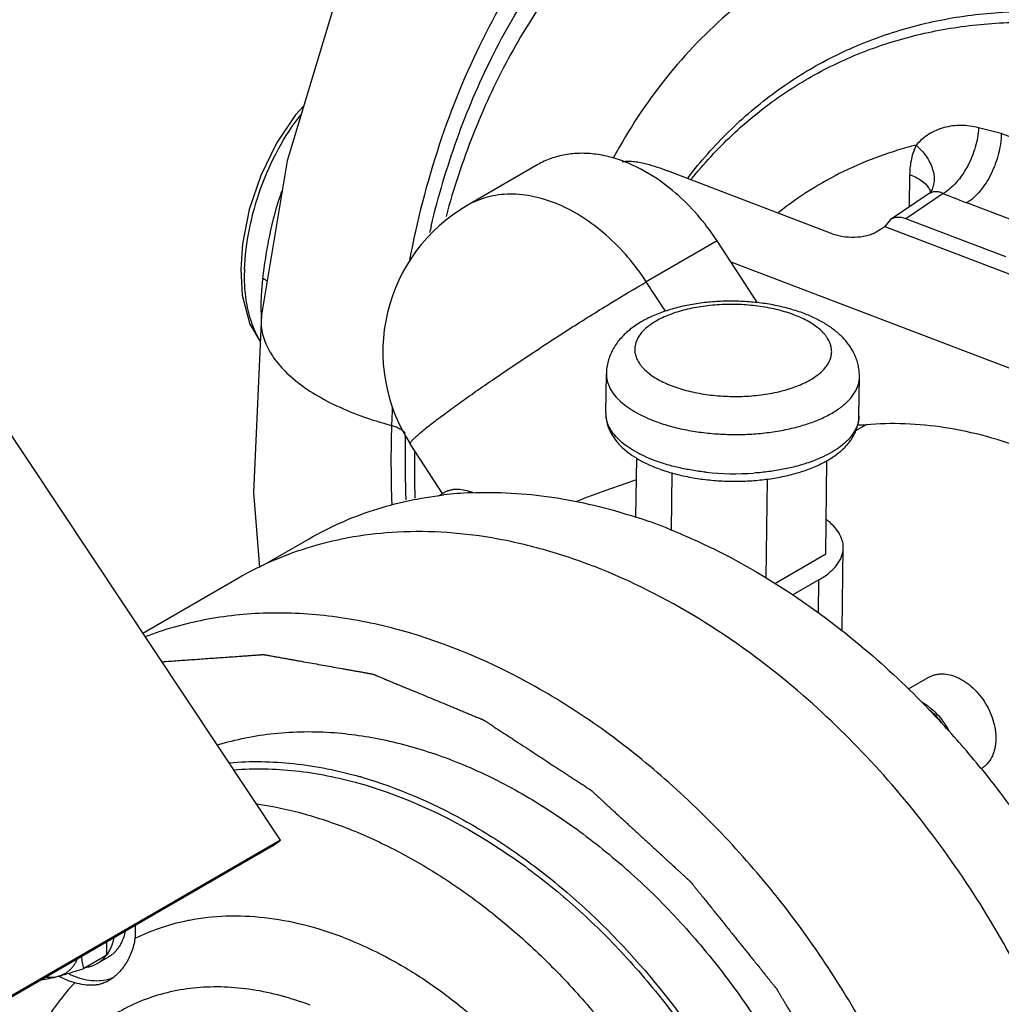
# Model space of a CAD drawing. Header units: inches. Extents: x 0 to 34, y 0 to 22.
# Tile 81 of 164: x 17.8 to 18.9, y 15.4 to 16.5. Entities that reach past the tile are written whole.
import ezdxf

# ---------------------------------------------------------------- set-up
doc = ezdxf.new("R2010")
doc.units = ezdxf.units.IN
doc.header["$LTSCALE"] = 1.87
doc.header["$MEASUREMENT"] = 0
doc.layers.get('0').update_dxf_attribs({"linetype": 'CONTINUOUS'})
doc.layers.add('3_ALL_AXES', color=7, linetype='CONTINUOUS')
doc.layers.add('7_ALL_FEATURES', color=7, linetype='CONTINUOUS')

msp = doc.modelspace()

# ---------------------------------------------------------------- linework, layer by layer
at = {"color": 7, "linetype": 'Continuous'}
for p, q in [((18.9295, 16.3656), (18.9043, 16.372)), ((18.9865, 16.3439), (18.9295, 16.3656)), ((18.7417, 16.2544), (18.5585, 16.3243)), ((18.8276, 16.3202), (18.8272, 16.2841)), ((18.852, 16.3023), (18.8519, 16.3023)), ((18.8482, 16.2983), (18.8059, 16.2698)), ((18.865, 16.299), (18.8235, 16.2709)), ((18.8482, 16.2983), (18.8482, 16.2983)), ((18.9649, 16.2606), (18.8912, 16.2887)), ((18.8059, 16.2698), (18.7999, 16.2624)), ((18.9344, 16.2286), (18.8235, 16.2709)), ((18.7905, 16.2564), (18.7999, 16.2624)), ((18.7999, 16.2624), (19.3367, 16.0577)), ((18.6137, 16.2464), (18.5351, 16.2009)), ((18.6585, 16.1776), (18.6137, 16.2464)), ((18.0845, 16.2151), (18.0862, 16.1861)), ((18.6288, 16.2232), (19.2868, 15.9722)), ((18.0862, 16.1861), (18.0945, 16.1539)), ((18.1074, 16.1643), (18.1074, 16.1643)), ((18.0945, 16.1539), (18.1061, 16.1345)), ((18.7792, 16.042), (18.7676, 16.0354)), ((18.2673, 16.0284), (18.2673, 16.029))]:
    msp.add_line(p, q, dxfattribs=at)
for points in [[(18.3942, 16.8505), (18.3608, 16.8157), (18.265, 16.6743), (18.1893, 16.5119), (18.136, 16.3354), (18.1074, 16.1643)], [(18.1543, 16.3959), (18.1453, 16.3863), (18.1242, 16.3548), (18.1068, 16.3191), (18.094, 16.2811), (18.0865, 16.243), (18.0845, 16.2151)], [(18.8519, 16.3023), (18.8516, 16.3017), (18.8494, 16.2992), (18.8482, 16.2983)], [(18.1074, 16.1643), (18.0988, 15.9668), (18.1054, 15.8836)]]:
    msp.add_lwpolyline(points, dxfattribs=at)
for centre, radius, start, end in [((18.8361, 16.2968), 0.0152, 13.0462, 18.974), ((18.8579, 16.2839), 0.0174, 115.9429, 123.9055), ((19.4794, 17.8317), 1.6513, 248.1575, 249.1343), ((19.2447, 16.036), 0.9754, 166.5542, 166.9913), ((18.3161, 16.208), 0.2273, 178.3566, 179.2752), ((18.5278, 16.159), 0.4211, 173.7898, 173.9826), ((18.2059, 16.1932), 0.1157, 196.4382, 199.9441), ((18.2842, 16.1709), 0.177, 181.1009, 182.2191), ((19.499, 16.0035), 1.2475, 177.2839, 178.2621), ((19.5491, 16.0022), 1.2977, 178.2727, 182.1343), ((19.4969, 16.0061), 1.2298, 178.9628, 179.2764), ((19.5405, 16.006), 1.2735, 179.2956, 182.1372), ((19.5072, 15.996), 1.2298, 179.2856, 181.655), ((18.0854, 15.1883), 0.4811, 73.8884, 74.0979)]:
    msp.add_arc(centre, radius, start, end, dxfattribs=at)
msp.add_ellipse((18.8231, 16.2422), major_axis=(-0.0163, 0.0282), ratio=0.694421, start_param=-0.707824, end_param=0.047994, dxfattribs=at)
for points, knots in [([(19.8889, 14.6336), (19.9122, 14.6507), (19.9569, 14.6888), (20.0157, 14.7558), (20.0661, 14.832), (20.1077, 14.9167), (20.1401, 15.0089), (20.171, 15.143), (20.1812, 15.2861), (20.1724, 15.4332), (20.1501, 15.5875), (20.1085, 15.7418), (20.0497, 15.8925), (19.9789, 16.0411), (19.8713, 16.2164), (19.7408, 16.3736), (19.6254, 16.4843), (19.5071, 16.5812), (19.3809, 16.6611), (19.2497, 16.7201), (19.1526, 16.7526), (19.0561, 16.7735), (18.9614, 16.7827), (18.8693, 16.78), (18.7809, 16.7654), (18.6971, 16.7391), (18.6189, 16.7013), (18.547, 16.6523), (18.5043, 16.613), (18.4843, 16.5918)], [0, 0, 0, 0, 0.025826, 0.052143, 0.079164, 0.107088, 0.136049, 0.166127, 0.229626, 0.263036, 0.29741, 0.368452, 0.404845, 0.441558, 0.515112, 0.587591, 0.622988, 0.657589, 0.723823, 0.755339, 0.785711, 0.814954, 0.843134, 0.870372, 0.896845, 0.922774, 0.948423, 0.974071, 1, 1, 1, 1]), ([(18.4907, 16.6636), (18.4632, 16.6361), (18.412, 16.575), (18.3497, 16.4701), (18.3017, 16.3523), (18.2802, 16.2683), (18.2719, 16.2249)], [0, 0, 0, 0, 0.234767, 0.478593, 0.733398, 1, 1, 1, 1]), ([(19.2392, 16.5737), (19.2022, 16.5877), (19.1283, 16.6104), (19.0161, 16.6269), (18.9077, 16.6243), (18.8052, 16.6028), (18.7108, 16.5624), (18.6265, 16.5041), (18.5542, 16.4291), (18.5156, 16.3703), (18.4987, 16.3391)], [0, 0, 0, 0, 0.138812, 0.270717, 0.396518, 0.517723, 0.636336, 0.754712, 0.875233, 1, 1, 1, 1]), ([(18.2961, 16.2628), (18.3039, 16.2957), (18.3228, 16.3595), (18.3612, 16.4501), (18.4089, 16.5326), (18.4471, 16.5823), (18.4675, 16.6053)], [0, 0, 0, 0, 0.2622, 0.515559, 0.761034, 1, 1, 1, 1]), ([(18.4843, 16.5918), (18.4644, 16.5707), (18.4269, 16.525), (18.3795, 16.4486), (18.3406, 16.3643), (18.321, 16.3045), (18.3126, 16.2736)], [0, 0, 0, 0, 0.238522, 0.483754, 0.737223, 1, 1, 1, 1]), ([(18.5814, 16.3166), (18.5954, 16.3347), (18.6255, 16.3689), (18.6771, 16.4129), (18.7343, 16.4486), (18.7962, 16.4755), (18.8623, 16.4934), (18.9318, 16.5021), (19.0039, 16.5016), (19.0523, 16.4952), (19.0767, 16.4905)], [0, 0, 0, 0, 0.123997, 0.245741, 0.366505, 0.48764, 0.610462, 0.736161, 0.865777, 1, 1, 1, 1]), ([(18.5853, 16.3152), (18.5992, 16.3324), (18.629, 16.3648), (18.6799, 16.4064), (18.7358, 16.44), (18.7963, 16.4653), (18.8606, 16.482), (18.928, 16.4901), (18.998, 16.4893), (19.0449, 16.4831), (19.0685, 16.4786)], [0, 0, 0, 0, 0.123574, 0.24512, 0.365874, 0.487127, 0.610129, 0.736008, 0.86575, 1, 1, 1, 1]), ([(18.0888, 16.2145), (18.0893, 16.2296), (18.0931, 16.2604), (18.1059, 16.3057), (18.1251, 16.3486), (18.142, 16.3748), (18.1513, 16.3866)], [0, 0, 0, 0, 0.242975, 0.500002, 0.757066, 1, 1, 1, 1]), ([(18.9043, 16.372), (18.8979, 16.3737), (18.885, 16.3755), (18.8658, 16.3731), (18.8485, 16.3657), (18.8389, 16.3576), (18.835, 16.3528)], [0, 0, 0, 0, 0.262662, 0.511665, 0.755412, 1, 1, 1, 1]), ([(18.9043, 16.372), (18.9039, 16.3647), (18.9011, 16.3499), (18.8927, 16.3292), (18.8824, 16.3139), (18.8727, 16.3043), (18.8676, 16.3005), (18.865, 16.299)], [0, 0, 0, 0, 0.25615, 0.523697, 0.77831, 0.894407, 1, 1, 1, 1]), ([(18.9295, 16.3656), (18.9294, 16.3581), (18.927, 16.3427), (18.919, 16.3209), (18.9088, 16.3047), (18.8991, 16.2944), (18.8939, 16.2904), (18.8912, 16.2887)], [0, 0, 0, 0, 0.254051, 0.52272, 0.778931, 0.895056, 1, 1, 1, 1]), ([(18.835, 16.3528), (18.8072, 16.3459), (18.7531, 16.3264), (18.7044, 16.2957), (18.6821, 16.278)], [0, 0, 0, 0, 0.501915, 1, 1, 1, 1]), ([(18.835, 16.3528), (18.8325, 16.348), (18.8289, 16.3372), (18.8277, 16.326), (18.8276, 16.3202)], [0, 0, 0, 0, 0.480062, 1, 1, 1, 1]), ([(18.835, 16.3528), (18.8391, 16.3491), (18.8462, 16.3412), (18.8533, 16.3278), (18.8554, 16.3163), (18.8542, 16.3079), (18.8528, 16.3041), (18.852, 16.3023)], [0, 0, 0, 0, 0.292573, 0.555575, 0.787538, 0.895189, 1, 1, 1, 1]), ([(18.5508, 16.3127), (18.5397, 16.3205), (18.5222, 16.3306), (18.4975, 16.3392), (18.4795, 16.343), (18.4619, 16.3441), (18.445, 16.3426), (18.429, 16.3383), (18.4191, 16.3338), (18.4145, 16.3311)], [0, 0, 0, 0, 0.281256, 0.41331, 0.539458, 0.660156, 0.77625, 0.889006, 1, 1, 1, 1]), ([(18.5081, 16.3344), (18.5104, 16.3348), (18.5151, 16.3351), (18.522, 16.3347), (18.5288, 16.3336), (18.5372, 16.3316), (18.5471, 16.3285), (18.5548, 16.3257), (18.5585, 16.3243)], [0, 0, 0, 0, 0.134174, 0.269946, 0.401429, 0.527833, 0.768639, 1, 1, 1, 1]), ([(18.6137, 16.2464), (18.6094, 16.253), (18.5916, 16.2778), (18.5693, 16.2996), (18.5508, 16.3127)], [0, 0, 0, 0, 0.2574, 1, 1, 1, 1]), ([(18.8276, 16.3202), (18.83, 16.3192), (18.8345, 16.3173), (18.842, 16.3128), (18.8467, 16.3085), (18.8487, 16.3053)], [0, 0, 0, 0, 0.29363, 0.559389, 1, 1, 1, 1]), ([(18.1092, 16.2046), (18.11, 16.2123), (18.1122, 16.2282), (18.1181, 16.2608), (18.1246, 16.2856), (18.1302, 16.3018)], [0, 0, 0, 0, 0.233649, 0.482223, 1, 1, 1, 1]), ([(18.8487, 16.3053), (18.8489, 16.305), (18.8496, 16.3038), (18.8501, 16.3026), (18.8505, 16.3017)], [0, 0, 0, 0, 0.258221, 1, 1, 1, 1]), ([(18.865, 16.299), (18.8638, 16.2996), (18.8614, 16.3005), (18.8576, 16.3012), (18.8538, 16.3009), (18.8514, 16.3), (18.8503, 16.2995)], [0, 0, 0, 0, 0.260267, 0.507386, 0.75118, 1, 1, 1, 1]), ([(18.7417, 16.2544), (18.7454, 16.253), (18.7536, 16.251), (18.762, 16.2506), (18.7664, 16.2507)], [0, 0, 0, 0, 0.478962, 1, 1, 1, 1]), ([(18.7664, 16.2507), (18.7709, 16.2507), (18.7775, 16.2514), (18.7856, 16.2538), (18.789, 16.2555), (18.7905, 16.2564)], [0, 0, 0, 0, 0.543817, 0.78756, 1, 1, 1, 1]), ([(18.095, 16.1605), (18.0927, 16.1682), (18.0894, 16.185), (18.0886, 16.202), (18.0887, 16.2109)], [0, 0, 0, 0, 0.474792, 1, 1, 1, 1]), ([(18.1072, 16.1675), (18.1071, 16.1731), (18.1074, 16.1851), (18.1084, 16.1969), (18.109, 16.2032)], [0, 0, 0, 0, 0.47448, 1, 1, 1, 1]), ([(18.1139, 16.2016), (18.1135, 16.2019), (18.1121, 16.203), (18.1104, 16.2039), (18.1092, 16.2046)], [0, 0, 0, 0, 0.233567, 1, 1, 1, 1]), ([(18.1074, 16.1643), (18.1068, 16.1586), (18.1071, 16.1467), (18.1129, 16.1288), (18.1241, 16.1113), (18.1405, 16.0944), (18.1619, 16.0784), (18.188, 16.064), (18.2185, 16.0513), (18.2405, 16.0444), (18.2521, 16.0413)], [0, 0, 0, 0, 0.083328, 0.172463, 0.272469, 0.386447, 0.516102, 0.662381, 0.824499, 1, 1, 1, 1]), ([(18.106, 16.1356), (18.1051, 16.137), (18.1017, 16.1428), (18.0989, 16.149), (18.0972, 16.1538)], [0, 0, 0, 0, 0.238981, 1, 1, 1, 1]), ([(18.2521, 16.0413), (18.2537, 16.0409), (18.2569, 16.0399), (18.2612, 16.0379), (18.2647, 16.0357), (18.2665, 16.0338), (18.2672, 16.0329)], [0, 0, 0, 0, 0.298214, 0.567487, 0.801494, 1, 1, 1, 1]), ([(18.7702, 16.0423), (18.771, 16.0422), (18.774, 16.0419), (18.777, 16.0418), (18.7792, 16.042)], [0, 0, 0, 0, 0.25668, 1, 1, 1, 1]), ([(19.1365, 15.9057), (19.1092, 15.9291), (19.0527, 15.9707), (18.9617, 16.0163), (18.8838, 16.038), (18.823, 16.044), (18.7936, 16.0433), (18.7792, 16.042)], [0, 0, 0, 0, 0.275236, 0.534061, 0.775075, 0.889415, 1, 1, 1, 1]), ([(18.0718, 15.6666), (18.0955, 15.6686), (18.1448, 15.6677), (18.193, 15.6579), (18.2172, 15.651)], [0, 0, 0, 0, 0.486543, 1, 1, 1, 1]), ([(18.2189, 15.6505), (18.2581, 15.6392), (18.3161, 15.6142), (18.3882, 15.5692), (18.4602, 15.5141), (18.5428, 15.4307), (18.6255, 15.314), (18.6888, 15.1854), (18.7231, 15.0725), (18.7377, 14.9822), (18.7435, 14.8965), (18.7383, 14.8328), (18.73, 14.7923)], [0, 0, 0, 0, 0.113393, 0.17359, 0.235819, 0.365014, 0.498078, 0.631431, 0.761458, 0.82427, 0.88513, 1, 1, 1, 1])]:
    msp.add_open_spline(points, degree=3, knots=knots, dxfattribs=at)
at = {"layer": '3_ALL_AXES', "color": 7, "linetype": 'Continuous'}
for p, q in [((18.4145, 16.3311), (18.336, 16.2856)), ((18.5563, 16.1684), (18.5351, 16.2009)), ((18.4901, 16.0552), (18.4907, 16.0988)), ((18.7713, 16.0516), (18.7719, 16.0953)), ((18.3088, 15.9658), (18.2728, 16.0209)), ((18.5236, 15.9394), (18.5244, 16.0051)), ((18.7345, 15.8986), (18.7358, 16.0023)), ((18.5631, 15.9248), (18.5639, 15.9884)), ((18.6682, 15.8721), (18.6696, 15.9818)), ((18.5236, 15.94), (18.523, 15.9397)), ((18.1103, 15.8864), (18.1604, 15.9154)), ((18.7527, 15.8142), (18.7539, 15.9054)), ((18.082, 15.8717), (17.9759, 15.8103)), ((18.7267, 15.8697), (18.698, 15.8531)), ((18.7263, 15.8333), (18.7267, 15.8697)), ((17.9356, 15.4528), (17.9358, 15.4673)), ((17.9356, 15.4528), (17.91, 15.438)), ((17.925, 15.4435), (17.9372, 15.4505))]:
    msp.add_line(p, q, dxfattribs=at)
for centre, radius, start, end in [((18.4299, 16.1233), 0.1875, 120.0481, 213.1278), ((18.3588, 15.5383), 0.4286, 92.5157, 96.5097), ((18.3219, 15.9202), 0.0509, 65.8103, 69.1111), ((18.3316, 15.3535), 0.6166, 71.3593, 71.9428), ((18.3256, 15.3359), 0.6353, 68.3124, 71.3525), ((18.1201, 15.0238), 1.012, 42.7613, 43.9182), ((18.1016, 15.0068), 1.0371, 39.04, 42.7572), ((18.0747, 15.245), 0.2509, 100.8347, 102.0918)]:
    msp.add_arc(centre, radius, start, end, dxfattribs=at)
for points, knots in [([(18.5351, 16.2009), (18.5227, 16.22), (18.5006, 16.2461), (18.4656, 16.2727), (18.4386, 16.2873), (18.4111, 16.2963), (18.3841, 16.2993), (18.3586, 16.2961), (18.343, 16.2897), (18.336, 16.2856)], [0, 0, 0, 0, 0.288867, 0.425954, 0.555539, 0.676812, 0.790057, 0.896846, 1, 1, 1, 1]), ([(18.2728, 16.0209), (18.2727, 16.0211), (18.2728, 16.0218), (18.2732, 16.0225), (18.2737, 16.0233), (18.2745, 16.0242), (18.2758, 16.0258), (18.2794, 16.0292), (18.2862, 16.0351), (18.2967, 16.0435), (18.31, 16.0535), (18.3258, 16.0651), (18.3439, 16.0779), (18.3638, 16.0918), (18.3852, 16.1062), (18.4074, 16.1211), (18.4302, 16.136), (18.46, 16.1552), (18.4948, 16.177), (18.5223, 16.1935), (18.5351, 16.2009)], [0, 0, 0, 0, 0.002853, 0.005146, 0.008134, 0.011846, 0.016296, 0.02742, 0.058459, 0.100747, 0.15343, 0.215409, 0.285374, 0.361841, 0.443183, 0.527669, 0.6135, 0.698847, 0.860863, 1, 1, 1, 1]), ([(18.5241, 15.9808), (18.5127, 15.977), (18.4904, 15.9695), (18.4683, 15.9612), (18.4576, 15.9568)], [0, 0, 0, 0, 0.508807, 1, 1, 1, 1]), ([(18.1604, 15.9154), (18.1717, 15.9219), (18.195, 15.9338), (18.2319, 15.948), (18.2704, 15.9583), (18.2969, 15.9626), (18.3102, 15.9642)], [0, 0, 0, 0, 0.246552, 0.494516, 0.745247, 1, 1, 1, 1]), ([(18.31, 15.9666), (18.311, 15.9672), (18.3132, 15.9683), (18.3167, 15.9695), (18.3203, 15.9703), (18.3254, 15.9708), (18.3321, 15.9702), (18.3374, 15.9687), (18.34, 15.9677)], [0, 0, 0, 0, 0.116402, 0.233766, 0.353003, 0.474925, 0.729004, 1, 1, 1, 1]), ([(18.34, 15.9665), (18.37, 15.9678), (18.4321, 15.9642), (18.4925, 15.9496), (18.5227, 15.9397)], [0, 0, 0, 0, 0.485984, 1, 1, 1, 1]), ([(18.7539, 15.9054), (18.7539, 15.9082), (18.7531, 15.9139), (18.7493, 15.9221), (18.7432, 15.93), (18.738, 15.9346), (18.7351, 15.9368)], [0, 0, 0, 0, 0.218494, 0.451396, 0.709737, 1, 1, 1, 1]), ([(18.5603, 15.9262), (18.5769, 15.9196), (18.6449, 15.8893), (18.7079, 15.8486), (18.7523, 15.8136)], [0, 0, 0, 0, 0.240368, 1, 1, 1, 1]), ([(18.7267, 15.8697), (18.7308, 15.872), (18.7381, 15.8769), (18.7469, 15.8857), (18.7525, 15.8953), (18.7538, 15.9021), (18.7539, 15.9054)], [0, 0, 0, 0, 0.29951, 0.560762, 0.789873, 1, 1, 1, 1]), ([(18.9034, 14.9958), (18.8962, 15.0566), (18.8756, 15.148), (18.8318, 15.2652), (18.7767, 15.3806), (18.7067, 15.4884), (18.6241, 15.5845), (18.5574, 15.6489), (18.4869, 15.7051), (18.3912, 15.7662), (18.29, 15.8097), (18.1877, 15.8306), (18.1145, 15.8347), (18.0442, 15.8273), (17.9996, 15.8146), (17.9784, 15.8065)], [0, 0, 0, 0, 0.132921, 0.201676, 0.27122, 0.410288, 0.47882, 0.545933, 0.611165, 0.674138, 0.792149, 0.847299, 0.900025, 0.95073, 1, 1, 1, 1]), ([(18.7523, 15.8136), (18.7607, 15.807), (18.7945, 15.7794), (18.8263, 15.7495), (18.8491, 15.7258)], [0, 0, 0, 0, 0.246348, 1, 1, 1, 1]), ([(18.8482, 15.7613), (18.8492, 15.7619), (18.8514, 15.763), (18.8549, 15.7642), (18.8585, 15.765), (18.8636, 15.7655), (18.8703, 15.7649), (18.8756, 15.7634), (18.8782, 15.7624)], [0, 0, 0, 0, 0.116402, 0.233766, 0.353003, 0.474925, 0.729004, 1, 1, 1, 1]), ([(18.8782, 15.7624), (18.8813, 15.7612), (18.8875, 15.7581), (18.896, 15.7519), (18.9038, 15.7441), (18.9107, 15.735), (18.9163, 15.725), (18.9204, 15.7144), (18.9229, 15.7038), (18.9235, 15.6966), (18.9234, 15.6931)], [0, 0, 0, 0, 0.114092, 0.235372, 0.362329, 0.492807, 0.62431, 0.75424, 0.880144, 1, 1, 1, 1]), ([(18.0587, 15.6863), (18.0792, 15.6926), (18.1223, 15.7013), (18.1663, 15.7017), (18.1886, 15.7)], [0, 0, 0, 0, 0.490118, 1, 1, 1, 1]), ([(18.1886, 15.7), (18.2091, 15.6984), (18.2509, 15.6919), (18.3131, 15.6732), (18.3752, 15.6455), (18.4362, 15.6093), (18.495, 15.5653), (18.5509, 15.5142), (18.6029, 15.4567), (18.666, 15.3727), (18.718, 15.2804), (18.7567, 15.183), (18.7786, 15.1091), (18.7929, 15.0353), (18.8016, 14.9408), (18.7967, 14.8702), (18.7875, 14.8256)], [0, 0, 0, 0, 0.052827, 0.108193, 0.166182, 0.226709, 0.289546, 0.354349, 0.420682, 0.488044, 0.623523, 0.69065, 0.756603, 0.820897, 0.883114, 1, 1, 1, 1]), ([(18.9234, 15.6931), (18.9234, 15.6895), (18.9228, 15.6843), (18.921, 15.6777), (18.9191, 15.6732), (18.9168, 15.6691), (18.914, 15.6655), (18.9108, 15.6624), (18.9084, 15.6608), (18.9072, 15.66)], [0, 0, 0, 0, 0.27687, 0.407585, 0.533282, 0.654468, 0.771923, 0.886688, 1, 1, 1, 1]), ([(18.9072, 15.6601), (18.9265, 15.6362), (18.9725, 15.5743), (19.0351, 15.4681), (19.0717, 15.383), (19.0871, 15.3397)], [0, 0, 0, 0, 0.249551, 0.626166, 1, 1, 1, 1]), ([(18.198, 15.4726), (18.1836, 15.4781), (18.1549, 15.4872), (18.1112, 15.4952), (18.0687, 15.497), (18.041, 15.494), (18.0276, 15.4914)], [0, 0, 0, 0, 0.265849, 0.520363, 0.764518, 1, 1, 1, 1]), ([(18.0222, 15.4903), (18.0126, 15.4883), (17.9937, 15.4831), (17.9756, 15.4755), (17.9668, 15.4712)], [0, 0, 0, 0, 0.503054, 1, 1, 1, 1]), ([(17.9668, 15.4712), (17.9663, 15.4662), (17.9638, 15.4563), (17.9581, 15.4451), (17.9525, 15.4373), (17.9465, 15.4306), (17.9414, 15.4265), (17.9377, 15.4244)], [0, 0, 0, 0, 0.268541, 0.531064, 0.657186, 0.777974, 1, 1, 1, 1]), ([(18.198, 15.4726), (18.2182, 15.4649), (18.2533, 15.4482), (18.3008, 15.4181), (18.3569, 15.3743), (18.3947, 15.3352), (18.4179, 15.307)], [0, 0, 0, 0, 0.233558, 0.416909, 0.606498, 1, 1, 1, 1]), ([(17.8818, 15.4294), (17.883, 15.4297), (17.8853, 15.4305), (17.8885, 15.432), (17.8915, 15.4338), (17.8943, 15.4361), (17.8969, 15.4386), (17.8992, 15.4415), (17.9012, 15.4447), (17.9024, 15.4469), (17.9029, 15.4481)], [0, 0, 0, 0, 0.122959, 0.244908, 0.366598, 0.488912, 0.612701, 0.738721, 0.867636, 1, 1, 1, 1]), ([(17.91, 15.438), (17.9095, 15.4402), (17.9087, 15.4445), (17.908, 15.4489), (17.9078, 15.4511)], [0, 0, 0, 0, 0.492361, 1, 1, 1, 1]), ([(17.8818, 15.4294), (17.8863, 15.4306), (17.8958, 15.4334), (17.9051, 15.4364), (17.91, 15.438)], [0, 0, 0, 0, 0.474084, 1, 1, 1, 1]), ([(17.8629, 15.4252), (17.8658, 15.4257), (17.8722, 15.4269), (17.8785, 15.4285), (17.8818, 15.4294)], [0, 0, 0, 0, 0.458759, 1, 1, 1, 1]), ([(17.8688, 15.4285), (17.871, 15.4283), (17.8754, 15.4281), (17.8798, 15.4288), (17.8818, 15.4294)], [0, 0, 0, 0, 0.510464, 1, 1, 1, 1]), ([(17.9002, 15.4221), (17.8903, 15.4117), (17.8719, 15.3887), (17.8576, 15.363), (17.8513, 15.3495)], [0, 0, 0, 0, 0.490891, 1, 1, 1, 1]), ([(17.9377, 15.4244), (17.9364, 15.4236), (17.9336, 15.4222), (17.9293, 15.4207), (17.9249, 15.4197), (17.9187, 15.4191), (17.9103, 15.4197), (17.9037, 15.4212), (17.9002, 15.4221)], [0, 0, 0, 0, 0.120899, 0.238244, 0.354348, 0.471755, 0.720198, 1, 1, 1, 1]), ([(18.1618, 15.3971), (18.1512, 15.4011), (18.1301, 15.408), (18.098, 15.4149), (18.0665, 15.4179), (18.0358, 15.4172), (18.0063, 15.4126), (17.9783, 15.4042), (17.952, 15.3921), (17.9359, 15.3816), (17.9282, 15.3759)], [0, 0, 0, 0, 0.138535, 0.272097, 0.40093, 0.525583, 0.646792, 0.765508, 0.882843, 1, 1, 1, 1])]:
    msp.add_open_spline(points, degree=3, knots=knots, dxfattribs=at)
at = {"layer": '3_ALL_AXES', "color": 4, "linetype": 'Continuous'}
msp.add_open_spline([(17.9968, 15.7788), (18.0027, 15.7792), (18.0144, 15.7801), (18.0292, 15.7811), (18.0409, 15.7819), (18.0497, 15.7826), (18.0586, 15.7832), (18.0674, 15.7838), (18.0762, 15.7844), (18.0836, 15.785), (18.0895, 15.7854), (18.0931, 15.7856), (18.0961, 15.7859), (18.0983, 15.786), (18.1005, 15.7862), (18.1023, 15.7863), (18.1038, 15.7864), (18.1049, 15.7865), (18.106, 15.7866), (18.1069, 15.7866), (18.1077, 15.7867), (18.1082, 15.7867), (18.1087, 15.7867), (18.1091, 15.7868), (18.1093, 15.7868), (18.1095, 15.7868), (18.1096, 15.7868), (18.1097, 15.7868), (18.1098, 15.7868), (18.1099, 15.7868), (18.11, 15.7868), (18.1102, 15.7867), (18.1105, 15.7867), (18.1108, 15.7866), (18.1112, 15.7866), (18.1119, 15.7864), (18.1129, 15.7863), (18.114, 15.7861), (18.1152, 15.7858), (18.1168, 15.7856), (18.1188, 15.7852), (18.1212, 15.7848), (18.1235, 15.7844), (18.1267, 15.7838), (18.1307, 15.7831), (18.1354, 15.7822), (18.1401, 15.7814), (18.1449, 15.7805), (18.1512, 15.7794), (18.1591, 15.778), (18.1686, 15.7763), (18.1781, 15.7746), (18.1876, 15.7729), (18.1955, 15.7715), (18.2018, 15.7703), (18.2066, 15.7695), (18.2105, 15.7688), (18.2137, 15.7682), (18.2161, 15.7678), (18.2185, 15.7674), (18.2208, 15.767), (18.2228, 15.7666), (18.2244, 15.7663), (18.2256, 15.7661), (18.2268, 15.7659), (18.2279, 15.7657), (18.2289, 15.7655), (18.2297, 15.7654), (18.2302, 15.7653), (18.2306, 15.7652), (18.2308, 15.7652), (18.2309, 15.7651), (18.231, 15.7651), (18.2311, 15.7651), (18.2312, 15.7651), (18.2313, 15.7651), (18.2313, 15.7651), (18.2314, 15.765), (18.2316, 15.765), (18.2318, 15.7649), (18.2321, 15.7647), (18.2324, 15.7646), (18.2328, 15.7644), (18.2333, 15.7642), (18.2339, 15.764), (18.2345, 15.7637), (18.2353, 15.7634), (18.2363, 15.763), (18.2379, 15.7623), (18.2407, 15.7612), (18.2447, 15.7595), (18.2495, 15.7575), (18.2543, 15.7555), (18.2591, 15.7535), (18.2639, 15.7515), (18.2687, 15.7496), (18.2752, 15.7469), (18.2832, 15.7436), (18.2928, 15.7396), (18.3024, 15.7356), (18.3104, 15.7323), (18.3168, 15.7297), (18.3216, 15.7277), (18.3264, 15.7257), (18.3312, 15.7237), (18.336, 15.7217), (18.3408, 15.7197), (18.3448, 15.718), (18.3476, 15.7169), (18.3492, 15.7162), (18.3502, 15.7158), (18.351, 15.7155), (18.3516, 15.7152), (18.3522, 15.715), (18.3527, 15.7148), (18.3531, 15.7146), (18.3534, 15.7145), (18.3537, 15.7144), (18.354, 15.7143), (18.3542, 15.7142), (18.3542, 15.7142), (18.3543, 15.7141), (18.3543, 15.7141), (18.3544, 15.714), (18.3545, 15.714), (18.3546, 15.7139), (18.3548, 15.7138), (18.355, 15.7137), (18.3553, 15.7135), (18.3558, 15.7131), (18.3566, 15.7126), (18.3575, 15.712), (18.3587, 15.7112), (18.3599, 15.7105), (18.361, 15.7097), (18.3626, 15.7087), (18.3645, 15.7074), (18.3669, 15.7059), (18.3692, 15.7044), (18.3715, 15.7029), (18.3746, 15.7008), (18.3785, 15.6983), (18.3832, 15.6952), (18.3894, 15.6912), (18.3972, 15.6861), (18.4065, 15.68), (18.4158, 15.6739), (18.4251, 15.6678), (18.4329, 15.6627), (18.4391, 15.6587), (18.4438, 15.6556), (18.4484, 15.6526), (18.4531, 15.6495), (18.457, 15.647), (18.4601, 15.645), (18.4624, 15.6434), (18.4648, 15.6419), (18.4671, 15.6404), (18.469, 15.6391), (18.4706, 15.6381), (18.4716, 15.6375), (18.4722, 15.637), (18.4726, 15.6368), (18.4729, 15.6366), (18.4732, 15.6364), (18.4733, 15.6363), (18.4735, 15.6362), (18.4736, 15.6361), (18.4737, 15.636), (18.4738, 15.6359), (18.4739, 15.6358), (18.4742, 15.6356), (18.4746, 15.6352), (18.4751, 15.6347), (18.4757, 15.6342), (18.4764, 15.6336), (18.4773, 15.6327), (18.4784, 15.6317), (18.4794, 15.6307), (18.4809, 15.6294), (18.4827, 15.6278), (18.4848, 15.6258), (18.487, 15.6238), (18.4913, 15.6198), (18.4978, 15.6139), (18.5064, 15.6059), (18.5151, 15.5979), (18.5237, 15.59), (18.5324, 15.582), (18.541, 15.5741), (18.5482, 15.5675), (18.554, 15.5622), (18.5583, 15.5582), (18.5626, 15.5542), (18.5662, 15.5509), (18.5691, 15.5482), (18.5713, 15.5463), (18.5734, 15.5443), (18.5756, 15.5423), (18.5774, 15.5406), (18.5788, 15.5393), (18.5799, 15.5383), (18.5808, 15.5375), (18.5815, 15.5368), (18.5821, 15.5363), (18.5826, 15.5358), (18.583, 15.5354), (18.5834, 15.5351), (18.5836, 15.5349), (18.5838, 15.5347), (18.5839, 15.5346), (18.5841, 15.5345), (18.5841, 15.5344), (18.5842, 15.5344), (18.5842, 15.5343), (18.5842, 15.5343), (18.5843, 15.5342), (18.5843, 15.5342), (18.5844, 15.534), (18.5846, 15.5339), (18.5847, 15.5337), (18.5849, 15.5335), (18.5852, 15.5331), (18.5856, 15.5326), (18.5861, 15.532), (18.5865, 15.5314), (18.5872, 15.5307), (18.5879, 15.5297), (18.5889, 15.5285), (18.5901, 15.527), (18.5917, 15.525), (18.5936, 15.5227), (18.5954, 15.5204), (18.5973, 15.5181), (18.5998, 15.515), (18.6029, 15.5111), (18.6066, 15.5064), (18.6104, 15.5018), (18.6154, 15.4956), (18.6216, 15.4878), (18.6291, 15.4785), (18.6365, 15.4692), (18.644, 15.4599), (18.6515, 15.4506), (18.659, 15.4413), (18.6646, 15.4343), (18.6683, 15.4297), (18.6702, 15.4274), (18.6721, 15.425), (18.6736, 15.4231), (18.6749, 15.4216), (18.6758, 15.4204), (18.6767, 15.4192), (18.6775, 15.4183), (18.6781, 15.4175), (18.6786, 15.4169), (18.6791, 15.4163), (18.6794, 15.4159), (18.6796, 15.4156), (18.6797, 15.4155), (18.6798, 15.4154), (18.6799, 15.4153), (18.68, 15.4151), (18.6801, 15.415), (18.6802, 15.4148), (18.6804, 15.4145), (18.6806, 15.4142), (18.6808, 15.4137), (18.6813, 15.4129), (18.6819, 15.4118), (18.683, 15.4101), (18.6843, 15.4079), (18.6858, 15.4052), (18.6874, 15.4026), (18.689, 15.3999), (18.691, 15.3964), (18.6937, 15.392), (18.6968, 15.3867), (18.6999, 15.3814), (18.703, 15.3761), (18.7072, 15.3691), (18.7124, 15.3603), (18.7187, 15.3497), (18.7249, 15.3391), (18.7312, 15.3285), (18.7364, 15.3197), (18.7405, 15.3127), (18.7437, 15.3074), (18.7468, 15.3021), (18.7494, 15.2977), (18.7515, 15.2942), (18.753, 15.2915), (18.7543, 15.2893), (18.7554, 15.2876), (18.7562, 15.2862), (18.7569, 15.2849), (18.7577, 15.2836), (18.7584, 15.2825), (18.7589, 15.2816), (18.7592, 15.2811), (18.7595, 15.2806), (18.7597, 15.2803), (18.7598, 15.2802), (18.7598, 15.28), (18.7599, 15.28), (18.7599, 15.2799), (18.76, 15.2798), (18.7601, 15.2796), (18.7602, 15.2793), (18.7603, 15.2789), (18.7605, 15.2786), (18.7607, 15.2781), (18.7609, 15.2775), (18.7613, 15.2766), (18.762, 15.2749), (18.7629, 15.2726), (18.7641, 15.2698), (18.7652, 15.2669), (18.7668, 15.2632), (18.7687, 15.2585), (18.771, 15.2529), (18.7733, 15.2472), (18.7756, 15.2416), (18.778, 15.236), (18.781, 15.2285), (18.7849, 15.2191), (18.7895, 15.2078), (18.7941, 15.1966), (18.798, 15.1872), (18.8011, 15.1797), (18.8034, 15.1741), (18.8057, 15.1684), (18.808, 15.1628), (18.8103, 15.1572), (18.8126, 15.1516), (18.8146, 15.1469), (18.8159, 15.1436), (18.8167, 15.1417), (18.8173, 15.1403), (18.8177, 15.1391), (18.8181, 15.1382), (18.8184, 15.1376), (18.8186, 15.1371), (18.8187, 15.1368), (18.8188, 15.1364), (18.819, 15.1361), (18.8191, 15.1359), (18.8191, 15.1358), (18.8191, 15.1357), (18.8191, 15.1356), (18.8192, 15.1355), (18.8192, 15.1353), (18.8193, 15.135), (18.8194, 15.1345), (18.8196, 15.1339), (18.8198, 15.133), (18.8201, 15.1318), (18.8204, 15.1304), (18.8208, 15.1289), (18.8211, 15.1275), (18.8216, 15.1256), (18.8222, 15.1232), (18.8229, 15.1203), (18.8236, 15.1175), (18.8243, 15.1146), (18.8252, 15.1108), (18.8264, 15.106), (18.8278, 15.1003), (18.8297, 15.0926), (18.832, 15.0831), (18.8348, 15.0716), (18.8376, 15.0601), (18.8404, 15.0487), (18.8427, 15.0391), (18.8446, 15.0315), (18.846, 15.0258), (18.8474, 15.02), (18.8488, 15.0143), (18.85, 15.0095), (18.8509, 15.0057), (18.8516, 15.0028), (18.8523, 15), (18.853, 14.9971), (18.8536, 14.9947), (18.8541, 14.9928), (18.8544, 14.9916), (18.8546, 14.9908), (18.8547, 14.9903), (18.8548, 14.9899), (18.8548, 14.9896), (18.8549, 14.9894), (18.8549, 14.9892), (18.855, 14.9891), (18.855, 14.989), (18.855, 14.9888), (18.855, 14.9887), (18.855, 14.9883), (18.8551, 14.9878), (18.8551, 14.9871), (18.8552, 14.9864), (18.8552, 14.9855), (18.8553, 14.9843), (18.8554, 14.9829), (18.8555, 14.9815), (18.8557, 14.9796), (18.8559, 14.9773), (18.8561, 14.9745), (18.8563, 14.9717), (18.8567, 14.9661), (18.8574, 14.9577), (18.8582, 14.9464), (18.8591, 14.9352), (18.86, 14.924), (18.8608, 14.9128), (18.8617, 14.9015), (18.8628, 14.8866), (18.8643, 14.8679), (18.8654, 14.8529), (18.866, 14.8454)], degree=3, knots=[0, 0, 0, 0, 0.015625, 0.03125, 0.039062, 0.046875, 0.054688, 0.0625, 0.070312, 0.078125, 0.082031, 0.085938, 0.087891, 0.089844, 0.091797, 0.09375, 0.094727, 0.095703, 0.09668, 0.097656, 0.098145, 0.098633, 0.099121, 0.099365, 0.099609, 0.099731, 0.099854, 0.099915, 0.099976, 0.100098, 0.10022, 0.100342, 0.100586, 0.10083, 0.101074, 0.101562, 0.102539, 0.103516, 0.104492, 0.105469, 0.107422, 0.109375, 0.111328, 0.113281, 0.117188, 0.121094, 0.125, 0.128906, 0.132812, 0.140625, 0.148438, 0.15625, 0.164062, 0.171875, 0.175781, 0.179688, 0.183594, 0.185547, 0.1875, 0.189453, 0.191406, 0.193359, 0.194336, 0.195312, 0.196289, 0.197266, 0.198242, 0.19873, 0.199219, 0.199463, 0.199585, 0.199707, 0.199829, 0.19989, 0.199951, 0.200012, 0.200043, 0.200073, 0.200195, 0.200439, 0.200684, 0.200928, 0.201172, 0.20166, 0.202148, 0.202637, 0.203125, 0.204102, 0.205078, 0.207031, 0.210938, 0.214844, 0.21875, 0.222656, 0.226562, 0.230469, 0.234375, 0.242188, 0.25, 0.257812, 0.265625, 0.269531, 0.273438, 0.277344, 0.28125, 0.285156, 0.289062, 0.292969, 0.294922, 0.295898, 0.296875, 0.297363, 0.297852, 0.29834, 0.298828, 0.299072, 0.299316, 0.299561, 0.299805, 0.299927, 0.299957, 0.299988, 0.300049, 0.30011, 0.300171, 0.300293, 0.300415, 0.300537, 0.300781, 0.30127, 0.301758, 0.302734, 0.303711, 0.304688, 0.305664, 0.306641, 0.308594, 0.310547, 0.3125, 0.314453, 0.316406, 0.320312, 0.324219, 0.328125, 0.335938, 0.34375, 0.351562, 0.359375, 0.367188, 0.371094, 0.375, 0.378906, 0.382812, 0.386719, 0.388672, 0.390625, 0.392578, 0.394531, 0.396484, 0.397461, 0.398438, 0.398926, 0.39917, 0.399414, 0.399658, 0.39978, 0.399902, 0.400024, 0.400085, 0.400146, 0.400269, 0.400391, 0.400879, 0.401367, 0.401855, 0.402344, 0.40332, 0.404297, 0.405273, 0.40625, 0.408203, 0.410156, 0.412109, 0.414062, 0.421875, 0.429688, 0.4375, 0.445312, 0.453125, 0.460938, 0.46875, 0.472656, 0.476562, 0.480469, 0.484375, 0.486328, 0.488281, 0.490234, 0.492188, 0.494141, 0.495117, 0.496094, 0.49707, 0.497559, 0.498047, 0.498535, 0.499023, 0.499268, 0.499512, 0.499634, 0.499756, 0.499878, 0.499939, 0.499969, 0.5, 0.500031, 0.500061, 0.500122, 0.500244, 0.500366, 0.500488, 0.500732, 0.500977, 0.501465, 0.501953, 0.502441, 0.50293, 0.503906, 0.504883, 0.505859, 0.507812, 0.509766, 0.511719, 0.513672, 0.515625, 0.519531, 0.523438, 0.527344, 0.53125, 0.539062, 0.546875, 0.554688, 0.5625, 0.570312, 0.578125, 0.585938, 0.587891, 0.589844, 0.591797, 0.59375, 0.594727, 0.595703, 0.59668, 0.597656, 0.598145, 0.598633, 0.599121, 0.599609, 0.599731, 0.599854, 0.599915, 0.599976, 0.600098, 0.60022, 0.600342, 0.600586, 0.60083, 0.601074, 0.601562, 0.602539, 0.603516, 0.605469, 0.607422, 0.609375, 0.611328, 0.613281, 0.617188, 0.621094, 0.625, 0.628906, 0.632812, 0.640625, 0.648438, 0.65625, 0.664062, 0.671875, 0.675781, 0.679688, 0.683594, 0.6875, 0.689453, 0.691406, 0.693359, 0.694336, 0.695312, 0.696289, 0.697266, 0.698242, 0.69873, 0.699219, 0.699463, 0.699707, 0.699829, 0.69989, 0.699951, 0.700012, 0.700073, 0.700195, 0.700439, 0.700684, 0.700928, 0.701172, 0.70166, 0.702148, 0.703125, 0.705078, 0.707031, 0.708984, 0.710938, 0.714844, 0.71875, 0.722656, 0.726562, 0.730469, 0.734375, 0.742188, 0.75, 0.757812, 0.765625, 0.769531, 0.773438, 0.777344, 0.78125, 0.785156, 0.789062, 0.792969, 0.794922, 0.795898, 0.796875, 0.797852, 0.79834, 0.798828, 0.799072, 0.799316, 0.799561, 0.799805, 0.799927, 0.799988, 0.800049, 0.80011, 0.800171, 0.800293, 0.800537, 0.800781, 0.80127, 0.801758, 0.802734, 0.803711, 0.804688, 0.805664, 0.806641, 0.808594, 0.810547, 0.8125, 0.814453, 0.816406, 0.820312, 0.824219, 0.828125, 0.835938, 0.84375, 0.851562, 0.859375, 0.867188, 0.871094, 0.875, 0.878906, 0.882812, 0.886719, 0.888672, 0.890625, 0.892578, 0.894531, 0.896484, 0.897461, 0.898438, 0.898926, 0.89917, 0.899414, 0.899658, 0.89978, 0.899902, 0.900024, 0.900085, 0.900146, 0.900269, 0.900391, 0.900879, 0.901367, 0.901855, 0.902344, 0.90332, 0.904297, 0.905273, 0.90625, 0.908203, 0.910156, 0.912109, 0.914062, 0.921875, 0.929688, 0.9375, 0.945312, 0.953125, 0.960938, 0.96875, 0.984375, 1, 1, 1, 1], dxfattribs=at)
at = {"layer": '7_ALL_FEATURES', "color": 7, "linetype": 'Continuous'}
for p, q in [((18.1286, 15.5804), (17.247, 16.907)), ((18.3041, 15.9632), (18.31, 15.9666)), ((18.678, 15.8659), (18.7345, 15.8986)), ((18.8262, 15.7486), (18.8482, 15.7613)), ((18.1286, 15.5804), (17.8175, 15.4005)), ((18.1203, 15.5741), (18.1286, 15.5804)), ((18.1203, 15.5741), (17.8182, 15.3993))]:
    msp.add_line(p, q, dxfattribs=at)
for centre, radius, start, end in [((18.5211, 16.0548), 0.031, 179.2986, 187.7765), ((18.6337, 16.2863), 0.2986, 263.8062, 274.0021), ((18.2696, 15.547), 0.375, 106.4946, 120.0108), ((17.9049, 15.4762), 0.0385, 322.2383, 322.7683), ((17.9047, 15.4763), 0.0387, 322.7682, 323.1137), ((17.9266, 15.5104), 0.0923, 241.139, 241.4367), ((17.9253, 15.4716), 0.0471, 285.0417, 288.8436), ((17.9256, 15.4708), 0.0462, 288.8499, 292.2614)]:
    msp.add_arc(centre, radius, start, end, dxfattribs=at)
for points, knots in [([(18.7105, 16.1656), (18.7053, 16.1676), (18.6946, 16.171), (18.678, 16.175), (18.6605, 16.1778), (18.6425, 16.1793), (18.6243, 16.1796), (18.6063, 16.1787), (18.5887, 16.1765), (18.5718, 16.1731), (18.5559, 16.1685), (18.5411, 16.1627), (18.5277, 16.1557), (18.5157, 16.1474), (18.5072, 16.1391), (18.5014, 16.1317), (18.4978, 16.1257), (18.4947, 16.1194), (18.4925, 16.1128), (18.4911, 16.1058), (18.4907, 16.1012), (18.4907, 16.0988)], [0, 0, 0, 0, 0.063657, 0.130023, 0.198518, 0.26841, 0.338815, 0.408816, 0.477528, 0.544177, 0.608188, 0.669266, 0.727483, 0.783333, 0.837669, 0.864608, 0.891535, 0.918528, 0.945616, 0.972735, 1, 1, 1, 1]), ([(18.6997, 16.164), (18.6968, 16.1651), (18.6908, 16.1672), (18.6816, 16.1697), (18.6718, 16.1719), (18.6582, 16.1742), (18.6406, 16.1759), (18.6193, 16.1759), (18.6018, 16.1743), (18.5883, 16.1721), (18.5787, 16.17), (18.5696, 16.1675), (18.561, 16.1645), (18.5532, 16.1612), (18.5461, 16.1575), (18.5398, 16.1535), (18.5344, 16.1492), (18.5299, 16.1447), (18.5264, 16.14), (18.5239, 16.1351), (18.5225, 16.13), (18.5221, 16.1249), (18.5228, 16.1198), (18.5246, 16.1148), (18.5269, 16.1108), (18.5292, 16.1076), (18.532, 16.1044), (18.5361, 16.1006), (18.5417, 16.0963), (18.5483, 16.0922), (18.5556, 16.0885), (18.5609, 16.0863), (18.5636, 16.0853)], [0, 0, 0, 0, 0.035426, 0.07249, 0.110937, 0.150513, 0.231881, 0.314213, 0.395042, 0.434157, 0.472026, 0.508397, 0.543046, 0.575786, 0.606476, 0.635032, 0.661441, 0.685781, 0.708241, 0.729143, 0.748949, 0.768247, 0.78769, 0.807912, 0.829449, 0.84085, 0.852718, 0.877951, 0.905298, 0.934796, 0.966406, 1, 1, 1, 1]), ([(18.5636, 16.0853), (18.5665, 16.0842), (18.5724, 16.0821), (18.5817, 16.0796), (18.5914, 16.0774), (18.6051, 16.0751), (18.6227, 16.0735), (18.6439, 16.0734), (18.6614, 16.075), (18.675, 16.0772), (18.6846, 16.0793), (18.6937, 16.0818), (18.7022, 16.0848), (18.71, 16.0881), (18.7171, 16.0918), (18.7234, 16.0958), (18.7288, 16.1001), (18.7333, 16.1046), (18.7368, 16.1093), (18.7393, 16.1143), (18.7408, 16.1193), (18.7412, 16.1244), (18.7404, 16.1295), (18.7386, 16.1345), (18.7363, 16.1386), (18.734, 16.1417), (18.7313, 16.1449), (18.7272, 16.1487), (18.7215, 16.153), (18.715, 16.1571), (18.7076, 16.1608), (18.7024, 16.163), (18.6997, 16.164)], [0, 0, 0, 0, 0.035426, 0.07249, 0.110937, 0.150513, 0.231881, 0.314213, 0.395042, 0.434157, 0.472026, 0.508397, 0.543046, 0.575786, 0.606476, 0.635032, 0.661441, 0.685781, 0.708241, 0.729143, 0.748949, 0.768247, 0.78769, 0.807912, 0.829449, 0.84085, 0.852718, 0.877951, 0.905298, 0.934796, 0.966406, 1, 1, 1, 1]), ([(18.7719, 16.0953), (18.7719, 16.0973), (18.7717, 16.1013), (18.7708, 16.1073), (18.7693, 16.1132), (18.7664, 16.1207), (18.7615, 16.1295), (18.7551, 16.1373), (18.7493, 16.1429), (18.743, 16.1482), (18.7343, 16.1543), (18.7228, 16.1605), (18.7147, 16.164), (18.7105, 16.1656)], [0, 0, 0, 0, 0.061043, 0.12176, 0.182426, 0.242953, 0.363395, 0.484152, 0.545152, 0.60681, 0.732827, 0.863711, 1, 1, 1, 1]), ([(18.4907, 16.0988), (18.4907, 16.0976), (18.4908, 16.0951), (18.4914, 16.0913), (18.4925, 16.0876), (18.4946, 16.0826), (18.4984, 16.0764), (18.5045, 16.0695), (18.5123, 16.0629), (18.5215, 16.0568), (18.5321, 16.0512), (18.5398, 16.048), (18.5438, 16.0464)], [0, 0, 0, 0, 0.047138, 0.094811, 0.143525, 0.193747, 0.300151, 0.416626, 0.544606, 0.684643, 0.83667, 1, 1, 1, 1]), ([(18.5438, 16.0464), (18.5491, 16.0444), (18.5602, 16.0407), (18.5778, 16.0365), (18.5963, 16.0335), (18.6156, 16.0316), (18.6351, 16.0311), (18.6546, 16.0317), (18.6736, 16.0337), (18.6889, 16.0364), (18.7007, 16.0391), (18.709, 16.0414), (18.717, 16.044), (18.7246, 16.0469), (18.7317, 16.0499), (18.7383, 16.0533), (18.7444, 16.0568), (18.75, 16.0605), (18.755, 16.0644), (18.7594, 16.0685), (18.7631, 16.0727), (18.7662, 16.0771), (18.7687, 16.0815), (18.7705, 16.086), (18.7716, 16.0906), (18.7719, 16.0937), (18.7719, 16.0953)], [0, 0, 0, 0, 0.066665, 0.137387, 0.211207, 0.287055, 0.363792, 0.440251, 0.515273, 0.587748, 0.622712, 0.656666, 0.689503, 0.721129, 0.751463, 0.78044, 0.808014, 0.834162, 0.858887, 0.882222, 0.904237, 0.925041, 0.944793, 0.963696, 0.982003, 1, 1, 1, 1]), ([(18.4901, 16.0552), (18.4901, 16.0535), (18.4902, 16.0501), (18.4911, 16.0452), (18.4924, 16.0403), (18.4943, 16.0356), (18.4967, 16.0311), (18.5005, 16.0253), (18.5063, 16.0184), (18.5148, 16.0111), (18.5245, 16.0045), (18.5355, 15.9987), (18.5433, 15.9954), (18.5474, 15.9938)], [0, 0, 0, 0, 0.056179, 0.112202, 0.168478, 0.225136, 0.282243, 0.340055, 0.458638, 0.582839, 0.714018, 0.853045, 1, 1, 1, 1]), ([(18.5432, 16.0028), (18.5395, 16.0042), (18.5324, 16.0072), (18.5225, 16.0123), (18.5137, 16.0179), (18.5062, 16.0238), (18.5, 16.0301), (18.4952, 16.0367), (18.4924, 16.0425), (18.491, 16.0471), (18.4906, 16.0494), (18.4904, 16.0506)], [0, 0, 0, 0, 0.160472, 0.310791, 0.450311, 0.578894, 0.696833, 0.805055, 0.905237, 0.953124, 1, 1, 1, 1]), ([(18.5474, 15.9938), (18.5526, 15.9918), (18.5635, 15.9883), (18.5805, 15.9842), (18.5985, 15.9813), (18.617, 15.9796), (18.6358, 15.9791), (18.6545, 15.9799), (18.6727, 15.9819), (18.6902, 15.9851), (18.7067, 15.9895), (18.7218, 15.995), (18.7354, 16.0016), (18.7472, 16.0093), (18.7572, 16.0181), (18.7637, 16.0266), (18.7675, 16.0339), (18.7696, 16.0397), (18.771, 16.0456), (18.7713, 16.0496), (18.7713, 16.0516)], [0, 0, 0, 0, 0.064939, 0.133224, 0.204102, 0.276683, 0.349969, 0.422924, 0.494533, 0.563853, 0.630081, 0.69262, 0.751163, 0.805774, 0.856967, 0.905665, 0.92949, 0.953084, 0.976513, 1, 1, 1, 1]), ([(18.7713, 16.0516), (18.7713, 16.0504), (18.7711, 16.0479), (18.7704, 16.0441), (18.7692, 16.0405), (18.767, 16.0355), (18.763, 16.0294), (18.7567, 16.0226), (18.7488, 16.0162), (18.7393, 16.0103), (18.7285, 16.005), (18.7208, 16.0019), (18.7167, 16.0005)], [0, 0, 0, 0, 0.047102, 0.094738, 0.143422, 0.193617, 0.299989, 0.416459, 0.544454, 0.68454, 0.836601, 1, 1, 1, 1]), ([(18.6015, 15.9894), (18.5962, 15.9899), (18.5859, 15.9914), (18.5709, 15.9943), (18.5567, 15.998), (18.5476, 16.0011), (18.5432, 16.0028)], [0, 0, 0, 0, 0.26378, 0.519969, 0.76614, 1, 1, 1, 1]), ([(18.7167, 16.0005), (18.712, 15.9989), (18.7023, 15.9959), (18.6871, 15.9924), (18.6711, 15.9898), (18.6601, 15.9887), (18.6545, 15.9884)], [0, 0, 0, 0, 0.233458, 0.479658, 0.7361, 1, 1, 1, 1]), ([(18.2588, 15.9228), (18.2424, 15.9219), (18.2101, 15.9184), (18.1785, 15.9111), (18.1631, 15.9066)], [0, 0, 0, 0, 0.505353, 1, 1, 1, 1]), ([(18.7096, 15.7411), (18.6752, 15.7709), (18.6043, 15.8242), (18.5072, 15.8747), (18.4288, 15.9021), (18.3713, 15.916), (18.3146, 15.9233), (18.2772, 15.9237), (18.2588, 15.9228)], [0, 0, 0, 0, 0.274334, 0.532949, 0.655934, 0.774607, 0.889168, 1, 1, 1, 1]), ([(19.0646, 14.951), (19.0664, 14.9855), (19.065, 15.0561), (19.0494, 15.1629), (19.0207, 15.2706), (18.9795, 15.3769), (18.9267, 15.4794), (18.8635, 15.5758), (18.7914, 15.6639), (18.7376, 15.7167), (18.7096, 15.7411)], [0, 0, 0, 0, 0.11564, 0.236421, 0.361341, 0.489151, 0.618422, 0.747645, 0.87531, 1, 1, 1, 1]), ([(18.8407, 15.7343), (18.8438, 15.7326), (18.8498, 15.7286), (18.8579, 15.7211), (18.8652, 15.7123), (18.8692, 15.7057), (18.871, 15.7023)], [0, 0, 0, 0, 0.235672, 0.483722, 0.740128, 1, 1, 1, 1]), ([(18.8491, 15.7258), (18.8517, 15.7237), (18.8567, 15.719), (18.8611, 15.7137), (18.8631, 15.7109)], [0, 0, 0, 0, 0.492107, 1, 1, 1, 1]), ([(18.077, 15.6588), (18.0882, 15.6596), (18.111, 15.6603), (18.1577, 15.6573), (18.1927, 15.6503), (18.2158, 15.6438)], [0, 0, 0, 0, 0.240672, 0.48725, 1, 1, 1, 1]), ([(18.2158, 15.6438), (18.2582, 15.632), (18.3099, 15.6094), (18.3676, 15.5744), (18.4071, 15.5474), (18.4549, 15.509), (18.5086, 15.4566), (18.5581, 15.3983), (18.6029, 15.335), (18.642, 15.2678), (18.6751, 15.1976), (18.7014, 15.1257), (18.7206, 15.053), (18.7324, 14.9809), (18.7366, 14.9103), (18.7331, 14.8424), (18.722, 14.7783), (18.7093, 14.7379), (18.7017, 14.7187)], [0, 0, 0, 0, 0.114769, 0.145106, 0.176028, 0.239447, 0.304676, 0.37126, 0.438686, 0.506411, 0.573877, 0.640538, 0.705879, 0.769442, 0.830845, 0.889811, 0.946194, 1, 1, 1, 1]), ([(18.1023, 15.621), (18.1201, 15.6184), (18.156, 15.6106), (18.2091, 15.5924), (18.2621, 15.5677), (18.3141, 15.5368), (18.3647, 15.5001), (18.4132, 15.4579), (18.4591, 15.4108), (18.4873, 15.3768), (18.5009, 15.3591)], [0, 0, 0, 0, 0.110268, 0.225123, 0.344618, 0.468587, 0.596682, 0.728383, 0.863079, 1, 1, 1, 1]), ([(17.9672, 15.4854), (17.9672, 15.4842), (17.9674, 15.4795), (17.9672, 15.4747), (17.9668, 15.4712)], [0, 0, 0, 0, 0.255503, 1, 1, 1, 1]), ([(17.9357, 15.453), (17.9367, 15.4543), (17.9385, 15.4571), (17.9408, 15.4617), (17.9426, 15.4666), (17.9435, 15.4701), (17.9438, 15.4719)], [0, 0, 0, 0, 0.238029, 0.483412, 0.737185, 1, 1, 1, 1]), ([(17.956, 15.4789), (17.9553, 15.4758), (17.954, 15.4713), (17.9515, 15.4658), (17.9493, 15.462), (17.9467, 15.4585), (17.9438, 15.4554), (17.9407, 15.4527), (17.9384, 15.4512), (17.9372, 15.4505)], [0, 0, 0, 0, 0.26917, 0.397884, 0.523043, 0.645151, 0.76484, 0.88285, 1, 1, 1, 1]), ([(17.925, 15.4435), (17.926, 15.4441), (17.9279, 15.4453), (17.9306, 15.4474), (17.9331, 15.4499), (17.9346, 15.4516), (17.9353, 15.4526)], [0, 0, 0, 0, 0.246939, 0.495126, 0.745771, 1, 1, 1, 1]), ([(17.912, 15.4391), (17.9131, 15.4392), (17.9154, 15.4397), (17.9188, 15.4406), (17.922, 15.4419), (17.9241, 15.4429), (17.925, 15.4435)], [0, 0, 0, 0, 0.254279, 0.504931, 0.753098, 1, 1, 1, 1]), ([(17.9002, 15.4221), (17.8987, 15.4225), (17.8926, 15.4244), (17.8867, 15.427), (17.8825, 15.4293)], [0, 0, 0, 0, 0.241864, 1, 1, 1, 1]), ([(17.893, 15.4324), (17.8967, 15.4305), (17.9042, 15.4274), (17.9157, 15.4247), (17.9269, 15.4241), (17.9341, 15.4252), (17.9375, 15.4261)], [0, 0, 0, 0, 0.271218, 0.527192, 0.769144, 1, 1, 1, 1])]:
    msp.add_open_spline(points, degree=3, knots=knots, dxfattribs=at)

doc.saveas('drawing.dxf')
